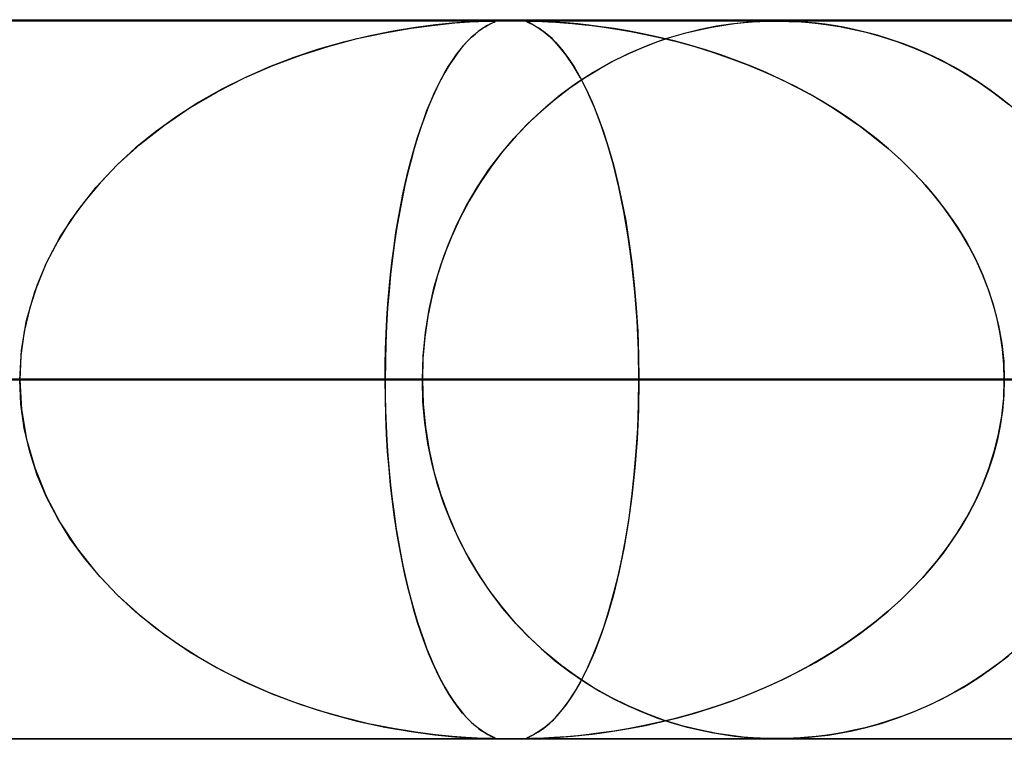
# Model space of a CAD drawing. Header units: millimetres. Extents: x -790 to 790, y -924 to 924.
# Tile 13 of 48: x -215 to -201, y 914 to 924. Entities that reach past the tile are written whole.
import ezdxf

# ---------------------------------------------------------------- set-up
doc = ezdxf.new("R2010")
doc.units = ezdxf.units.MM
doc.layers.add('HIDDEN', color=7, linetype='Continuous')
doc.layers.add('THICK', color=7, linetype='Continuous')

msp = doc.modelspace()

# ---------------------------------------------------------------- linework, layer by layer
at = {"layer": 'HIDDEN'}
for p, q in [((0, 923.99), (-677, 923.99)), ((0, 923.99), (-344.621, 923.99)), ((0, 923.99), (-344.621, 923.99)), ((0, 923.98), (-329.536, 923.98)), ((-209.355, 923.926), (-209.079, 923.954)), ((-209.116, 923.95), (-209.35, 923.927)), ((-208.926, 923.965), (-209.116, 923.95)), ((-209.079, 923.954), (-208.877, 923.968)), ((-208.767, 923.974), (-208.926, 923.965)), ((-208.877, 923.968), (-208.751, 923.975)), ((-208.646, 923.979), (-208.767, 923.974)), ((-208.751, 923.975), (-208.672, 923.978)), ((-208.672, 923.978), (-208.614, 923.98)), ((-208.571, 923.98), (-208.646, 923.979)), ((-208.614, 923.98), (-208.571, 923.98)), ((-208.571, 923.947), (-208.597, 923.934)), ((-208.586, 923.94), (-208.555, 923.954)), ((-208.571, 923.98), (-208.544, 923.98)), ((-208.532, 923.979), (-208.571, 923.98)), ((-208.549, 923.957), (-208.571, 923.947)), ((-208.555, 923.954), (-208.53, 923.966)), ((-208.532, 923.965), (-208.549, 923.957)), ((-208.544, 923.98), (-208.527, 923.978)), ((-208.519, 923.975), (-208.532, 923.979)), ((-208.522, 923.971), (-208.532, 923.965)), ((-208.53, 923.966), (-208.519, 923.975)), ((-208.527, 923.978), (-208.52, 923.976)), ((-208.52, 923.976), (-208.522, 923.971)), ((-208.081, 923.975), (-208.074, 923.978)), ((-208.073, 923.968), (-208.081, 923.975)), ((-208.068, 923.979), (-208.08, 923.974)), ((-208.08, 923.974), (-208.067, 923.965)), ((-208.074, 923.978), (-208.057, 923.98)), ((-208.042, 923.954), (-208.073, 923.968)), ((-208.027, 923.98), (-208.068, 923.979)), ((-208.067, 923.965), (-208.035, 923.95)), ((-208.057, 923.98), (-208.028, 923.98)), ((-207.986, 923.926), (-208.042, 923.954)), ((-208.035, 923.95), (-207.987, 923.927)), ((-208.028, 923.98), (-207.988, 923.98)), ((-207.956, 923.979), (-208.027, 923.98)), ((-207.988, 923.98), (-207.935, 923.978)), ((-207.846, 923.975), (-207.956, 923.979)), ((-207.935, 923.978), (-207.864, 923.976)), ((-207.864, 923.976), (-207.777, 923.971)), ((-207.696, 923.966), (-207.846, 923.975)), ((-207.777, 923.971), (-207.675, 923.965)), ((-207.529, 923.954), (-207.696, 923.966)), ((-207.675, 923.965), (-207.563, 923.957)), ((-207.563, 923.957), (-207.445, 923.947)), ((-207.367, 923.94), (-207.529, 923.954)), ((-207.445, 923.947), (-207.315, 923.934)), ((-205.339, 923.925), (-205.19, 923.945)), ((-205.072, 923.958), (-205.242, 923.938)), ((-205.19, 923.945), (-205.057, 923.959)), ((-204.935, 923.969), (-205.072, 923.958)), ((-205.057, 923.959), (-204.939, 923.968)), ((-204.939, 923.968), (-204.837, 923.974)), ((-204.831, 923.975), (-204.935, 923.969)), ((-204.837, 923.974), (-204.746, 923.978)), ((-204.747, 923.978), (-204.831, 923.975)), ((-204.672, 923.98), (-204.747, 923.978)), ((-204.746, 923.978), (-204.665, 923.98)), ((-204.6, 923.98), (-204.672, 923.98)), ((-204.665, 923.98), (-204.588, 923.98)), ((-204.529, 923.98), (-204.6, 923.98)), ((-204.588, 923.98), (-204.515, 923.979)), ((-204.454, 923.978), (-204.529, 923.98)), ((-204.515, 923.979), (-204.438, 923.977)), ((-204.37, 923.975), (-204.454, 923.978)), ((-204.438, 923.977), (-204.354, 923.974)), ((-204.275, 923.969), (-204.37, 923.975)), ((-204.354, 923.974), (-204.259, 923.968)), ((-204.17, 923.961), (-204.275, 923.969)), ((-204.259, 923.968), (-204.152, 923.96)), ((-204.056, 923.95), (-204.17, 923.961)), ((-204.152, 923.96), (-204.03, 923.948)), ((-203.936, 923.936), (-204.056, 923.95)), ((-204.03, 923.948), (-203.891, 923.93)), ((-210.438, 923.736), (-210.054, 923.819)), ((-209.937, 923.841), (-210.278, 923.773)), ((-210.054, 923.819), (-209.684, 923.883)), ((-209.626, 923.891), (-209.937, 923.841)), ((-209.684, 923.883), (-209.355, 923.926)), ((-209.35, 923.927), (-209.626, 923.891)), ((-208.753, 923.836), (-208.803, 923.796)), ((-208.793, 923.804), (-208.743, 923.843)), ((-208.707, 923.869), (-208.753, 923.836)), ((-208.743, 923.843), (-208.698, 923.876)), ((-208.666, 923.896), (-208.707, 923.869)), ((-208.698, 923.876), (-208.656, 923.902)), ((-208.629, 923.917), (-208.666, 923.896)), ((-208.656, 923.902), (-208.619, 923.923)), ((-208.597, 923.934), (-208.629, 923.917)), ((-208.619, 923.923), (-208.586, 923.94)), ((-207.987, 923.927), (-207.925, 923.891)), ((-207.912, 923.883), (-207.986, 923.926)), ((-207.925, 923.891), (-207.851, 923.841)), ((-207.823, 923.819), (-207.912, 923.883)), ((-207.851, 923.841), (-207.768, 923.773)), ((-207.728, 923.736), (-207.823, 923.819)), ((-207.214, 923.923), (-207.367, 923.94)), ((-207.315, 923.934), (-207.168, 923.917)), ((-207.047, 923.902), (-207.214, 923.923)), ((-207.168, 923.917), (-207.005, 923.896)), ((-206.866, 923.876), (-207.047, 923.902)), ((-207.005, 923.896), (-206.826, 923.869)), ((-206.673, 923.843), (-206.866, 923.876)), ((-206.826, 923.869), (-206.633, 923.836)), ((-206.466, 923.804), (-206.673, 923.843)), ((-206.633, 923.836), (-206.427, 923.796)), ((-205.904, 923.805), (-206.162, 923.727)), ((-206.06, 923.76), (-205.869, 923.815)), ((-205.662, 923.865), (-205.904, 923.805)), ((-205.869, 923.815), (-205.682, 923.861)), ((-205.682, 923.861), (-205.504, 923.897)), ((-205.44, 923.909), (-205.662, 923.865)), ((-205.504, 923.897), (-205.339, 923.925)), ((-205.242, 923.938), (-205.44, 923.909)), ((-203.812, 923.918), (-203.936, 923.936)), ((-203.891, 923.93), (-203.732, 923.904)), ((-203.677, 923.894), (-203.812, 923.918)), ((-203.732, 923.904), (-203.555, 923.87)), ((-203.531, 923.865), (-203.677, 923.894)), ((-203.555, 923.87), (-203.362, 923.825)), ((-203.375, 923.828), (-203.531, 923.865)), ((-203.209, 923.784), (-203.375, 923.828)), ((-203.362, 923.825), (-203.154, 923.768)), ((-210.627, 923.688), (-210.974, 923.588)), ((-210.827, 923.633), (-210.438, 923.736)), ((-210.278, 923.773), (-210.627, 923.688)), ((-208.912, 923.691), (-208.971, 923.625)), ((-208.953, 923.645), (-208.9, 923.704)), ((-208.856, 923.748), (-208.912, 923.691)), ((-208.9, 923.704), (-208.846, 923.757)), ((-208.803, 923.796), (-208.856, 923.748)), ((-208.846, 923.757), (-208.793, 923.804)), ((-207.768, 923.773), (-207.681, 923.688)), ((-207.631, 923.633), (-207.728, 923.736)), ((-207.681, 923.688), (-207.594, 923.588)), ((-206.25, 923.757), (-206.466, 923.804)), ((-206.456, 923.618), (-206.256, 923.695)), ((-206.427, 923.796), (-206.209, 923.748)), ((-206.162, 923.727), (-206.42, 923.633)), ((-206.256, 923.695), (-206.06, 923.76)), ((-206.03, 923.704), (-206.25, 923.757)), ((-206.209, 923.748), (-205.981, 923.691)), ((-205.812, 923.645), (-206.03, 923.704)), ((-205.981, 923.691), (-205.743, 923.625)), ((-203.034, 923.73), (-203.209, 923.784)), ((-203.154, 923.768), (-202.934, 923.696)), ((-202.854, 923.667), (-203.034, 923.73)), ((-202.934, 923.696), (-202.704, 923.609)), ((-210.974, 923.588), (-211.318, 923.473)), ((-211.219, 923.508), (-210.827, 923.633)), ((-209.032, 923.549), (-209.094, 923.462)), ((-209.06, 923.51), (-209.007, 923.581)), ((-208.971, 923.625), (-209.032, 923.549)), ((-209.007, 923.581), (-208.953, 923.645)), ((-207.532, 923.508), (-207.631, 923.633)), ((-207.594, 923.588), (-207.507, 923.473)), ((-206.42, 923.633), (-206.671, 923.525)), ((-206.658, 923.531), (-206.456, 923.618)), ((-205.595, 923.581), (-205.812, 923.645)), ((-205.743, 923.625), (-205.496, 923.549)), ((-205.381, 923.51), (-205.595, 923.581)), ((-205.496, 923.549), (-205.246, 923.462)), ((-202.675, 923.597), (-202.854, 923.667)), ((-202.704, 923.609), (-202.467, 923.507)), ((-202.496, 923.52), (-202.675, 923.597)), ((-211.318, 923.473), (-211.657, 923.342)), ((-211.611, 923.361), (-211.219, 923.508)), ((-209.166, 923.352), (-209.113, 923.434)), ((-209.094, 923.462), (-209.156, 923.368)), ((-209.113, 923.434), (-209.06, 923.51)), ((-207.432, 923.361), (-207.532, 923.508)), ((-207.507, 923.473), (-207.42, 923.342)), ((-206.916, 923.403), (-207.155, 923.267)), ((-207.068, 923.318), (-206.863, 923.431)), ((-206.671, 923.525), (-206.916, 923.403)), ((-206.863, 923.431), (-206.658, 923.531)), ((-205.168, 923.434), (-205.381, 923.51)), ((-205.246, 923.462), (-204.998, 923.368)), ((-204.958, 923.352), (-205.168, 923.434)), ((-202.32, 923.435), (-202.496, 923.52)), ((-202.467, 923.507), (-202.236, 923.392)), ((-202.145, 923.343), (-202.32, 923.435)), ((-212.001, 923.19), (-211.611, 923.361)), ((-211.657, 923.342), (-211.991, 923.195)), ((-209.217, 923.266), (-209.276, 923.158)), ((-209.269, 923.17), (-209.218, 923.264)), ((-209.218, 923.264), (-209.166, 923.352)), ((-209.156, 923.368), (-209.217, 923.266)), ((-207.332, 923.19), (-207.432, 923.361)), ((-207.42, 923.342), (-207.335, 923.195)), ((-207.155, 923.267), (-207.386, 923.117)), ((-207.274, 923.192), (-207.068, 923.318)), ((-204.998, 923.368), (-204.757, 923.266)), ((-204.75, 923.264), (-204.958, 923.352)), ((-204.757, 923.266), (-204.521, 923.158)), ((-204.545, 923.17), (-204.75, 923.264)), ((-202.236, 923.392), (-202.012, 923.267)), ((-201.972, 923.243), (-202.145, 923.343)), ((-202.012, 923.267), (-201.795, 923.13)), ((-212.385, 922.995), (-212.001, 923.19)), ((-211.991, 923.195), (-212.318, 923.032)), ((-209.276, 923.158), (-209.333, 923.042)), ((-209.32, 923.07), (-209.269, 923.17)), ((-207.479, 923.051), (-207.274, 923.192)), ((-207.335, 923.195), (-207.251, 923.032)), ((-207.233, 922.995), (-207.332, 923.19)), ((-204.344, 923.07), (-204.545, 923.17)), ((-204.521, 923.158), (-204.291, 923.042)), ((-201.802, 923.135), (-201.972, 923.243)), ((-201.635, 923.019), (-201.802, 923.135)), ((-201.795, 923.13), (-201.586, 922.984)), ((-212.758, 922.777), (-212.385, 922.995)), ((-212.318, 923.032), (-212.636, 922.852)), ((-209.333, 923.042), (-209.389, 922.92)), ((-209.369, 922.964), (-209.32, 923.07)), ((-207.682, 922.896), (-207.479, 923.051)), ((-207.386, 923.117), (-207.61, 922.953)), ((-207.251, 923.032), (-207.169, 922.852)), ((-207.137, 922.777), (-207.233, 922.995)), ((-204.146, 922.964), (-204.344, 923.07)), ((-204.291, 923.042), (-204.067, 922.92)), ((-201.47, 922.896), (-201.635, 923.019)), ((-201.586, 922.984), (-201.384, 922.827)), ((-212.636, 922.852), (-212.944, 922.655)), ((-209.466, 922.735), (-209.418, 922.853)), ((-209.389, 922.92), (-209.444, 922.791)), ((-209.418, 922.853), (-209.369, 922.964)), ((-207.88, 922.727), (-207.682, 922.896)), ((-207.61, 922.953), (-207.825, 922.776)), ((-207.169, 922.852), (-207.089, 922.655)), ((-203.952, 922.853), (-204.146, 922.964)), ((-204.067, 922.92), (-203.851, 922.791)), ((-203.762, 922.735), (-203.952, 922.853)), ((-201.309, 922.764), (-201.47, 922.896)), ((-213.116, 922.534), (-212.758, 922.777)), ((-209.512, 922.611), (-209.466, 922.735)), ((-209.444, 922.791), (-209.496, 922.655)), ((-208.072, 922.545), (-207.88, 922.727)), ((-207.825, 922.776), (-208.032, 922.585)), ((-207.044, 922.534), (-207.137, 922.777)), ((-203.851, 922.791), (-203.641, 922.655)), ((-203.577, 922.611), (-203.762, 922.735)), ((-212.944, 922.655), (-213.239, 922.442)), ((-209.558, 922.481), (-209.512, 922.611)), ((-209.496, 922.655), (-209.547, 922.512)), ((-208.032, 922.585), (-208.227, 922.383)), ((-207.089, 922.655), (-207.013, 922.442)), ((-203.641, 922.655), (-203.438, 922.512)), ((-203.396, 922.481), (-203.577, 922.611)), ((-213.239, 922.442), (-213.516, 922.217)), ((-213.455, 922.268), (-213.116, 922.534)), ((-209.602, 922.345), (-209.558, 922.481)), ((-209.547, 922.512), (-209.596, 922.363)), ((-208.258, 922.349), (-208.072, 922.545)), ((-206.956, 922.268), (-207.044, 922.534)), ((-207.013, 922.442), (-206.941, 922.217)), ((-203.438, 922.512), (-203.243, 922.363)), ((-203.22, 922.345), (-203.396, 922.481)), ((-209.645, 922.203), (-209.602, 922.345)), ((-209.596, 922.363), (-209.643, 922.208)), ((-208.435, 922.138), (-208.258, 922.349)), ((-208.227, 922.383), (-208.41, 922.17)), ((-203.243, 922.363), (-203.055, 922.208)), ((-203.049, 922.203), (-203.22, 922.345)), ((-213.773, 921.979), (-213.455, 922.268)), ((-213.516, 922.217), (-213.773, 921.979)), ((-209.643, 922.208), (-209.688, 922.045)), ((-209.686, 922.054), (-209.645, 922.203)), ((-208.41, 922.17), (-208.58, 921.948)), ((-206.874, 921.979), (-206.956, 922.268)), ((-206.941, 922.217), (-206.874, 921.979)), ((-203.055, 922.208), (-202.875, 922.045)), ((-202.884, 922.054), (-203.049, 922.203)), ((-209.688, 922.045), (-209.732, 921.875)), ((-209.726, 921.899), (-209.686, 922.054)), ((-208.604, 921.914), (-208.435, 922.138)), ((-202.725, 921.899), (-202.884, 922.054)), ((-202.875, 922.045), (-202.701, 921.875)), ((-214.067, 921.668), (-213.773, 921.979)), ((-213.773, 921.979), (-214.011, 921.731)), ((-209.764, 921.738), (-209.726, 921.899)), ((-208.763, 921.676), (-208.604, 921.914)), ((-208.58, 921.948), (-208.737, 921.717)), ((-206.874, 921.979), (-206.812, 921.731)), ((-206.798, 921.668), (-206.874, 921.979)), ((-202.573, 921.738), (-202.725, 921.899)), ((-209.732, 921.875), (-209.773, 921.697)), ((-202.701, 921.875), (-202.536, 921.697)), ((-214.331, 921.334), (-214.067, 921.668)), ((-214.011, 921.731), (-214.229, 921.471)), ((-209.773, 921.697), (-209.813, 921.51)), ((-209.8, 921.571), (-209.764, 921.738)), ((-208.91, 921.424), (-208.763, 921.676)), ((-208.737, 921.717), (-208.88, 921.479)), ((-206.812, 921.731), (-206.755, 921.471)), ((-206.729, 921.334), (-206.798, 921.668)), ((-202.429, 921.571), (-202.573, 921.738)), ((-202.536, 921.697), (-202.379, 921.51)), ((-209.813, 921.51), (-209.85, 921.315)), ((-209.834, 921.399), (-209.8, 921.571)), ((-208.88, 921.479), (-209.01, 921.233)), ((-202.292, 921.399), (-202.429, 921.571)), ((-202.379, 921.51), (-202.23, 921.315)), ((-214.229, 921.471), (-214.425, 921.201)), ((-209.867, 921.221), (-209.834, 921.399)), ((-209.046, 921.158), (-208.91, 921.424)), ((-206.755, 921.471), (-206.704, 921.201)), ((-202.164, 921.221), (-202.292, 921.399)), ((-214.564, 920.98), (-214.331, 921.334)), ((-209.897, 921.038), (-209.867, 921.221)), ((-209.85, 921.315), (-209.885, 921.112)), ((-209.01, 921.233), (-209.127, 920.978)), ((-206.668, 920.98), (-206.729, 921.334)), ((-202.23, 921.315), (-202.091, 921.112)), ((-202.044, 921.038), (-202.164, 921.221)), ((-214.425, 921.201), (-214.6, 920.919)), ((-209.885, 921.112), (-209.917, 920.901)), ((-209.168, 920.879), (-209.046, 921.158)), ((-206.704, 921.201), (-206.659, 920.919)), ((-202.091, 921.112), (-201.963, 920.901)), ((-214.762, 920.607), (-214.564, 920.98)), ((-209.924, 920.849), (-209.897, 921.038)), ((-209.127, 920.978), (-209.23, 920.715)), ((-206.617, 920.607), (-206.668, 920.98)), ((-201.934, 920.849), (-202.044, 921.038)), ((-214.6, 920.919), (-214.754, 920.623)), ((-209.949, 920.655), (-209.924, 920.849)), ((-209.917, 920.901), (-209.946, 920.682)), ((-209.274, 920.587), (-209.168, 920.879)), ((-206.659, 920.919), (-206.619, 920.623)), ((-201.963, 920.901), (-201.847, 920.682)), ((-201.833, 920.655), (-201.934, 920.849)), ((-209.946, 920.682), (-209.972, 920.457)), ((-209.23, 920.715), (-209.319, 920.444)), ((-201.847, 920.682), (-201.743, 920.457)), ((-214.92, 920.216), (-214.762, 920.607)), ((-214.754, 920.623), (-214.884, 920.314)), ((-209.972, 920.457), (-209.949, 920.655)), ((-209.364, 920.283), (-209.274, 920.587)), ((-206.619, 920.623), (-206.584, 920.314)), ((-206.575, 920.216), (-206.617, 920.607)), ((-201.743, 920.457), (-201.833, 920.655)), ((-209.972, 920.457), (-209.994, 920.225)), ((-209.992, 920.255), (-209.972, 920.457)), ((-209.319, 920.444), (-209.394, 920.164)), ((-201.664, 920.255), (-201.743, 920.457)), ((-201.743, 920.457), (-201.653, 920.225)), ((-214.884, 920.314), (-214.989, 919.993)), ((-210.009, 920.048), (-209.992, 920.255)), ((-209.436, 919.969), (-209.364, 920.283)), ((-206.584, 920.314), (-206.557, 919.993)), ((-201.596, 920.048), (-201.664, 920.255)), ((-215.035, 919.814), (-214.92, 920.216)), ((-209.994, 920.225), (-210.013, 919.987)), ((-209.394, 920.164), (-209.453, 919.877)), ((-206.545, 919.814), (-206.575, 920.216)), ((-201.653, 920.225), (-201.579, 919.987)), ((-214.989, 919.993), (-215.066, 919.664)), ((-210.013, 919.987), (-210.028, 919.745)), ((-210.023, 919.839), (-210.009, 920.048)), ((-206.557, 919.993), (-206.537, 919.664)), ((-201.54, 919.839), (-201.596, 920.048)), ((-201.579, 919.987), (-201.519, 919.745)), ((-210.034, 919.628), (-210.023, 919.839)), ((-209.453, 919.877), (-209.495, 919.585)), ((-209.488, 919.648), (-209.436, 919.969)), ((-201.496, 919.628), (-201.54, 919.839)), ((-215.105, 919.404), (-215.035, 919.814)), ((-210.028, 919.745), (-210.039, 919.497)), ((-206.527, 919.404), (-206.545, 919.814)), ((-201.519, 919.745), (-201.476, 919.497)), ((-215.066, 919.664), (-215.112, 919.329)), ((-210.041, 919.416), (-210.034, 919.628)), ((-209.495, 919.585), (-209.522, 919.289)), ((-209.52, 919.322), (-209.488, 919.648)), ((-206.537, 919.664), (-206.525, 919.329)), ((-201.465, 919.416), (-201.496, 919.628)), ((-210.039, 919.497), (-210.045, 919.244)), ((-201.476, 919.497), (-201.449, 919.244)), ((-215.128, 918.99), (-215.105, 919.404)), ((-215.112, 919.329), (-215.128, 918.99)), ((-210.046, 919.203), (-210.041, 919.416)), ((-209.53, 918.99), (-209.52, 919.322)), ((-209.522, 919.289), (-209.53, 918.99)), ((-206.521, 918.99), (-206.527, 919.404)), ((-206.525, 919.329), (-206.521, 918.99)), ((-201.446, 919.203), (-201.465, 919.416)), ((-210.045, 919.244), (-210.048, 918.99)), ((-210.048, 918.99), (-210.046, 919.203)), ((-201.449, 919.244), (-201.44, 918.99)), ((-201.44, 918.99), (-201.446, 919.203)), ((-404.179, 918.99), (-210.048, 918.99)), ((-210.048, 918.99), (-404.179, 918.99)), ((-197.769, 918.99), (-380.057, 918.99)), ((-380.057, 918.99), (-197.769, 918.99)), ((-370.076, 918.99), (-192.688, 918.99)), ((-192.688, 918.99), (-370.076, 918.99)), ((-180.409, 918.99), (-345.954, 918.99)), ((-345.954, 918.99), (-180.409, 918.99)), ((-335.973, 918.99), (-175.328, 918.99)), ((-175.328, 918.99), (-335.973, 918.99)), ((0, 918.99), (-328.035, 918.99)), ((-328.035, 918.99), (0, 918.99)), ((-322.954, 918.99), (0, 918.99)), ((0, 918.99), (-322.954, 918.99)), ((-163.048, 918.99), (-311.85, 918.99)), ((-311.85, 918.99), (-163.048, 918.99)), ((0, 918.99), (-310.676, 918.99)), ((-310.676, 918.99), (0, 918.99)), ((-305.595, 918.99), (0, 918.99)), ((0, 918.99), (-305.595, 918.99)), ((-301.869, 918.99), (-157.967, 918.99)), ((-157.967, 918.99), (-301.869, 918.99)), ((0, 918.99), (-293.317, 918.99)), ((-293.317, 918.99), (0, 918.99)), ((-288.236, 918.99), (0, 918.99)), ((0, 918.99), (-288.236, 918.99)), ((-145.687, 918.99), (-277.745, 918.99)), ((-277.745, 918.99), (-145.687, 918.99)), ((0, 918.99), (-275.958, 918.99)), ((-275.958, 918.99), (0, 918.99)), ((-270.877, 918.99), (0, 918.99)), ((0, 918.99), (-270.877, 918.99)), ((-267.763, 918.99), (-140.606, 918.99)), ((-140.606, 918.99), (-267.763, 918.99)), ((0, 918.99), (-258.599, 918.99)), ((-258.599, 918.99), (0, 918.99)), ((-253.518, 918.99), (0, 918.99)), ((0, 918.99), (-253.518, 918.99)), ((-128.326, 918.99), (-243.639, 918.99)), ((-243.639, 918.99), (-128.326, 918.99)), ((0, 918.99), (-241.24, 918.99)), ((-241.24, 918.99), (0, 918.99)), ((-236.159, 918.99), (0, 918.99)), ((0, 918.99), (-236.159, 918.99)), ((-233.657, 918.99), (-123.245, 918.99)), ((-123.245, 918.99), (-233.657, 918.99)), ((-209.53, 918.99), (-233.657, 918.99)), ((-233.657, 918.99), (-209.53, 918.99)), ((0, 918.99), (-223.88, 918.99)), ((-223.88, 918.99), (0, 918.99)), ((-218.8, 918.99), (0, 918.99)), ((0, 918.99), (-218.8, 918.99)), ((-218.8, 918.99), (-206.521, 918.99)), ((-206.521, 918.99), (-218.8, 918.99)), ((-215.112, 918.651), (-215.128, 918.99)), ((-215.128, 918.99), (-215.105, 918.576)), ((-210.048, 918.99), (-210.046, 918.777)), ((-210.045, 918.736), (-210.048, 918.99)), ((-197.769, 918.99), (-210.048, 918.99)), ((-210.048, 918.99), (-197.769, 918.99)), ((-209.53, 918.99), (-209.52, 918.658)), ((-110.963, 918.99), (-209.53, 918.99)), ((-209.53, 918.99), (-110.963, 918.99)), ((-209.522, 918.691), (-209.53, 918.99)), ((-206.521, 918.99), (-206.527, 918.576)), ((-206.525, 918.653), (-206.521, 918.99)), ((0, 918.99), (-206.521, 918.99)), ((-206.521, 918.99), (0, 918.99)), ((-201.449, 918.736), (-201.44, 918.99)), ((-201.44, 918.99), (-201.446, 918.777)), ((-210.046, 918.777), (-210.041, 918.564)), ((-201.446, 918.777), (-201.465, 918.564)), ((-215.066, 918.316), (-215.112, 918.651)), ((-210.039, 918.483), (-210.045, 918.736)), ((-209.495, 918.395), (-209.522, 918.691)), ((-209.52, 918.658), (-209.488, 918.332)), ((-206.537, 918.32), (-206.525, 918.653)), ((-201.476, 918.483), (-201.449, 918.736)), ((-215.105, 918.576), (-215.035, 918.166)), ((-210.041, 918.564), (-210.034, 918.352)), ((-210.028, 918.235), (-210.039, 918.483)), ((-206.527, 918.576), (-206.545, 918.166)), ((-201.519, 918.235), (-201.476, 918.483)), ((-201.465, 918.564), (-201.496, 918.352)), ((-210.034, 918.352), (-210.023, 918.141)), ((-209.453, 918.103), (-209.495, 918.395)), ((-209.488, 918.332), (-209.436, 918.011)), ((-201.496, 918.352), (-201.54, 918.141)), ((-214.989, 917.987), (-215.066, 918.316)), ((-210.013, 917.993), (-210.028, 918.235)), ((-206.557, 917.992), (-206.537, 918.32)), ((-201.579, 917.993), (-201.519, 918.235)), ((-215.035, 918.166), (-214.92, 917.764)), ((-210.023, 918.141), (-210.009, 917.932)), ((-209.394, 917.816), (-209.453, 918.103)), ((-206.545, 918.166), (-206.575, 917.764)), ((-201.54, 918.141), (-201.596, 917.932)), ((-214.884, 917.666), (-214.989, 917.987)), ((-209.994, 917.755), (-210.013, 917.993)), ((-210.009, 917.932), (-209.992, 917.725)), ((-209.436, 918.011), (-209.364, 917.697)), ((-206.584, 917.672), (-206.557, 917.992)), ((-201.596, 917.932), (-201.664, 917.725)), ((-201.653, 917.755), (-201.579, 917.993)), ((-209.319, 917.536), (-209.394, 917.816)), ((-214.92, 917.764), (-214.762, 917.374)), ((-214.754, 917.357), (-214.884, 917.666)), ((-209.972, 917.523), (-209.994, 917.755)), ((-209.992, 917.725), (-209.972, 917.523)), ((-209.364, 917.697), (-209.274, 917.393)), ((-206.618, 917.364), (-206.584, 917.672)), ((-206.575, 917.764), (-206.617, 917.374)), ((-201.743, 917.523), (-201.653, 917.755)), ((-201.664, 917.725), (-201.743, 917.523)), ((-209.972, 917.523), (-209.949, 917.325)), ((-209.946, 917.298), (-209.972, 917.523)), ((-209.23, 917.265), (-209.319, 917.536)), ((-201.847, 917.298), (-201.743, 917.523)), ((-201.743, 917.523), (-201.833, 917.325)), ((-214.762, 917.374), (-214.564, 917)), ((-209.274, 917.393), (-209.168, 917.101)), ((-206.617, 917.374), (-206.668, 917)), ((-214.6, 917.061), (-214.754, 917.357)), ((-209.949, 917.325), (-209.924, 917.131)), ((-209.917, 917.079), (-209.946, 917.298)), ((-209.127, 917.002), (-209.23, 917.265)), ((-206.657, 917.07), (-206.618, 917.364)), ((-201.963, 917.079), (-201.847, 917.298)), ((-201.833, 917.325), (-201.934, 917.131)), ((-209.924, 917.131), (-209.897, 916.942)), ((-209.168, 917.101), (-209.046, 916.822)), ((-201.934, 917.131), (-202.044, 916.942)), ((-214.425, 916.779), (-214.6, 917.061)), ((-214.564, 917), (-214.331, 916.646)), ((-209.885, 916.868), (-209.917, 917.079)), ((-209.01, 916.747), (-209.127, 917.002)), ((-206.668, 917), (-206.729, 916.646)), ((-206.703, 916.789), (-206.657, 917.07)), ((-202.091, 916.868), (-201.963, 917.079)), ((-209.897, 916.942), (-209.867, 916.759)), ((-209.85, 916.665), (-209.885, 916.868)), ((-202.23, 916.665), (-202.091, 916.868)), ((-202.044, 916.942), (-202.164, 916.759)), ((-214.229, 916.509), (-214.425, 916.779)), ((-209.867, 916.759), (-209.834, 916.581)), ((-209.046, 916.822), (-208.91, 916.556)), ((-208.88, 916.501), (-209.01, 916.747)), ((-206.753, 916.52), (-206.703, 916.789)), ((-202.164, 916.759), (-202.292, 916.581)), ((-214.331, 916.646), (-214.067, 916.312)), ((-209.813, 916.47), (-209.85, 916.665)), ((-209.834, 916.581), (-209.8, 916.409)), ((-208.91, 916.556), (-208.763, 916.304)), ((-206.729, 916.646), (-206.798, 916.312)), ((-202.292, 916.581), (-202.429, 916.409)), ((-202.379, 916.47), (-202.23, 916.665)), ((-214.011, 916.249), (-214.229, 916.509)), ((-209.773, 916.283), (-209.813, 916.47)), ((-208.737, 916.263), (-208.88, 916.501)), ((-206.809, 916.261), (-206.753, 916.52)), ((-202.536, 916.283), (-202.379, 916.47)), ((-214.067, 916.312), (-213.773, 916.001)), ((-209.8, 916.409), (-209.764, 916.242)), ((-209.732, 916.105), (-209.773, 916.283)), ((-208.763, 916.304), (-208.604, 916.066)), ((-206.798, 916.312), (-206.874, 916.001)), ((-202.701, 916.105), (-202.536, 916.283)), ((-202.429, 916.409), (-202.573, 916.242)), ((-213.773, 916.001), (-214.011, 916.249)), ((-209.764, 916.242), (-209.726, 916.081)), ((-208.58, 916.032), (-208.737, 916.263)), ((-206.871, 916.013), (-206.809, 916.261)), ((-202.573, 916.242), (-202.725, 916.081)), ((-209.688, 915.935), (-209.732, 916.105)), ((-209.726, 916.081), (-209.686, 915.926)), ((-208.604, 916.066), (-208.435, 915.842)), ((-208.41, 915.81), (-208.58, 916.032)), ((-206.937, 915.776), (-206.871, 916.013)), ((-202.725, 916.081), (-202.884, 915.926)), ((-202.875, 915.935), (-202.701, 916.105)), ((-213.516, 915.763), (-213.773, 916.001)), ((-213.773, 916.001), (-213.455, 915.712)), ((-209.643, 915.772), (-209.688, 915.935)), ((-209.686, 915.926), (-209.645, 915.778)), ((-206.874, 916.001), (-206.956, 915.712)), ((-203.055, 915.772), (-202.875, 915.935)), ((-202.884, 915.926), (-203.049, 915.778)), ((-213.239, 915.538), (-213.516, 915.763)), ((-209.645, 915.778), (-209.602, 915.635)), ((-209.596, 915.617), (-209.643, 915.772)), ((-208.435, 915.842), (-208.258, 915.631)), ((-208.227, 915.597), (-208.41, 915.81)), ((-207.008, 915.551), (-206.937, 915.776)), ((-203.243, 915.617), (-203.055, 915.772)), ((-203.049, 915.778), (-203.22, 915.635)), ((-213.455, 915.712), (-213.116, 915.446)), ((-209.602, 915.635), (-209.558, 915.499)), ((-209.547, 915.468), (-209.596, 915.617)), ((-208.258, 915.631), (-208.072, 915.435)), ((-208.032, 915.395), (-208.227, 915.597)), ((-206.956, 915.712), (-207.044, 915.446)), ((-203.438, 915.468), (-203.243, 915.617)), ((-203.22, 915.635), (-203.396, 915.499)), ((-212.944, 915.325), (-213.239, 915.538)), ((-209.558, 915.499), (-209.512, 915.369)), ((-209.496, 915.325), (-209.547, 915.468)), ((-207.084, 915.338), (-207.008, 915.551)), ((-203.641, 915.325), (-203.438, 915.468)), ((-203.396, 915.499), (-203.577, 915.369)), ((-213.116, 915.446), (-212.758, 915.203)), ((-212.636, 915.128), (-212.944, 915.325)), ((-209.512, 915.369), (-209.466, 915.245)), ((-209.444, 915.189), (-209.496, 915.325)), ((-208.072, 915.435), (-207.88, 915.253)), ((-207.825, 915.204), (-208.032, 915.395)), ((-207.163, 915.141), (-207.084, 915.338)), ((-207.044, 915.446), (-207.137, 915.203)), ((-203.851, 915.189), (-203.641, 915.325)), ((-203.577, 915.369), (-203.762, 915.245)), ((-212.758, 915.203), (-212.385, 914.985)), ((-209.466, 915.245), (-209.418, 915.127)), ((-209.389, 915.06), (-209.444, 915.189)), ((-207.88, 915.253), (-207.682, 915.084)), ((-207.61, 915.027), (-207.825, 915.204)), ((-207.137, 915.203), (-207.233, 914.985)), ((-204.067, 915.06), (-203.851, 915.189)), ((-203.762, 915.245), (-203.952, 915.127)), ((-201.309, 915.216), (-201.47, 915.084)), ((-212.318, 914.948), (-212.636, 915.128)), ((-209.418, 915.127), (-209.369, 915.016)), ((-209.333, 914.938), (-209.389, 915.06)), ((-207.682, 915.084), (-207.479, 914.929)), ((-207.244, 914.961), (-207.163, 915.141)), ((-204.291, 914.938), (-204.067, 915.06)), ((-203.952, 915.127), (-204.146, 915.016)), ((-201.47, 915.084), (-201.635, 914.961)), ((-201.586, 914.996), (-201.384, 915.153)), ((-212.385, 914.985), (-212.001, 914.79)), ((-211.991, 914.785), (-212.318, 914.948)), ((-209.369, 915.016), (-209.32, 914.91)), ((-209.276, 914.822), (-209.333, 914.938)), ((-209.32, 914.91), (-209.269, 914.81)), ((-207.386, 914.863), (-207.61, 915.027)), ((-207.479, 914.929), (-207.274, 914.788)), ((-207.233, 914.985), (-207.332, 914.79)), ((-207.328, 914.797), (-207.244, 914.961)), ((-204.344, 914.91), (-204.545, 914.81)), ((-204.521, 914.822), (-204.291, 914.938)), ((-204.146, 915.016), (-204.344, 914.91)), ((-201.635, 914.961), (-201.802, 914.845)), ((-201.795, 914.85), (-201.586, 914.996)), ((-212.001, 914.79), (-211.611, 914.619)), ((-211.657, 914.638), (-211.991, 914.785)), ((-209.217, 914.714), (-209.276, 914.822)), ((-209.269, 914.81), (-209.218, 914.716)), ((-207.332, 914.79), (-207.432, 914.619)), ((-207.413, 914.65), (-207.328, 914.797)), ((-207.155, 914.713), (-207.386, 914.863)), ((-207.274, 914.788), (-207.068, 914.662)), ((-204.757, 914.714), (-204.521, 914.822)), ((-204.545, 914.81), (-204.75, 914.716)), ((-202.012, 914.713), (-201.795, 914.85)), ((-201.802, 914.845), (-201.972, 914.737)), ((-211.318, 914.507), (-211.657, 914.638)), ((-209.218, 914.716), (-209.166, 914.628)), ((-209.156, 914.612), (-209.217, 914.714)), ((-207.499, 914.518), (-207.413, 914.65)), ((-206.916, 914.577), (-207.155, 914.713)), ((-207.068, 914.662), (-206.863, 914.549)), ((-204.998, 914.612), (-204.757, 914.714)), ((-204.75, 914.716), (-204.958, 914.628)), ((-202.145, 914.637), (-202.32, 914.545)), ((-202.236, 914.588), (-202.012, 914.713)), ((-201.972, 914.737), (-202.145, 914.637)), ((-211.611, 914.619), (-211.219, 914.472)), ((-210.974, 914.392), (-211.318, 914.507)), ((-209.166, 914.628), (-209.113, 914.546)), ((-209.094, 914.518), (-209.156, 914.612)), ((-209.113, 914.546), (-209.06, 914.47)), ((-209.032, 914.431), (-209.094, 914.518)), ((-207.586, 914.402), (-207.499, 914.518)), ((-207.432, 914.619), (-207.532, 914.472)), ((-206.671, 914.455), (-206.916, 914.577)), ((-206.863, 914.549), (-206.658, 914.449)), ((-205.496, 914.431), (-205.246, 914.518)), ((-205.168, 914.546), (-205.381, 914.47)), ((-205.246, 914.518), (-204.998, 914.612)), ((-204.958, 914.628), (-205.168, 914.546)), ((-202.32, 914.545), (-202.496, 914.46)), ((-202.467, 914.473), (-202.236, 914.588)), ((-211.219, 914.472), (-210.827, 914.347)), ((-210.627, 914.292), (-210.974, 914.392)), ((-209.06, 914.47), (-209.007, 914.4)), ((-208.971, 914.355), (-209.032, 914.431)), ((-209.007, 914.4), (-208.953, 914.335)), ((-207.672, 914.301), (-207.586, 914.402)), ((-207.532, 914.472), (-207.631, 914.347)), ((-206.42, 914.347), (-206.671, 914.455)), ((-206.658, 914.449), (-206.456, 914.362)), ((-206.456, 914.362), (-206.256, 914.285)), ((-205.595, 914.4), (-205.812, 914.335)), ((-205.743, 914.355), (-205.496, 914.431)), ((-205.381, 914.47), (-205.595, 914.4)), ((-202.934, 914.284), (-202.704, 914.371)), ((-202.675, 914.383), (-202.854, 914.312)), ((-202.704, 914.371), (-202.467, 914.473)), ((-202.496, 914.46), (-202.675, 914.383)), ((-210.827, 914.347), (-210.438, 914.244)), ((-210.278, 914.207), (-210.627, 914.292)), ((-210.438, 914.244), (-210.054, 914.161)), ((-208.912, 914.289), (-208.971, 914.355)), ((-208.953, 914.335), (-208.9, 914.276)), ((-208.856, 914.232), (-208.912, 914.289)), ((-208.9, 914.276), (-208.846, 914.223)), ((-208.803, 914.184), (-208.856, 914.232)), ((-207.728, 914.244), (-207.823, 914.161)), ((-207.759, 914.215), (-207.672, 914.301)), ((-207.631, 914.347), (-207.728, 914.244)), ((-206.427, 914.184), (-206.209, 914.232)), ((-206.162, 914.253), (-206.42, 914.347)), ((-206.256, 914.285), (-206.06, 914.22)), ((-206.03, 914.276), (-206.25, 914.223)), ((-206.209, 914.232), (-205.981, 914.289)), ((-205.904, 914.175), (-206.162, 914.253)), ((-205.812, 914.335), (-206.03, 914.276)), ((-205.981, 914.289), (-205.743, 914.355)), ((-203.034, 914.25), (-203.209, 914.196)), ((-203.154, 914.212), (-202.934, 914.284)), ((-202.854, 914.312), (-203.034, 914.25)), ((-209.937, 914.139), (-210.278, 914.207)), ((-210.054, 914.161), (-209.684, 914.097)), ((-209.626, 914.089), (-209.937, 914.139)), ((-209.684, 914.097), (-209.355, 914.054)), ((-209.35, 914.053), (-209.626, 914.089)), ((-208.846, 914.223), (-208.793, 914.176)), ((-208.753, 914.144), (-208.803, 914.184)), ((-208.793, 914.176), (-208.743, 914.137)), ((-208.707, 914.111), (-208.753, 914.144)), ((-208.743, 914.137), (-208.698, 914.104)), ((-208.666, 914.084), (-208.707, 914.111)), ((-208.698, 914.104), (-208.656, 914.078)), ((-207.912, 914.097), (-207.986, 914.054)), ((-207.981, 914.057), (-207.917, 914.093)), ((-207.917, 914.093), (-207.843, 914.146)), ((-207.823, 914.161), (-207.912, 914.097)), ((-207.843, 914.146), (-207.759, 914.215)), ((-206.866, 914.104), (-207.047, 914.078)), ((-207.005, 914.084), (-206.826, 914.111)), ((-206.673, 914.137), (-206.866, 914.104)), ((-206.826, 914.111), (-206.633, 914.144)), ((-206.466, 914.176), (-206.673, 914.137)), ((-206.633, 914.144), (-206.427, 914.184)), ((-206.25, 914.223), (-206.466, 914.176)), ((-206.06, 914.22), (-205.869, 914.165)), ((-205.662, 914.115), (-205.904, 914.175)), ((-205.869, 914.165), (-205.682, 914.12)), ((-205.682, 914.12), (-205.504, 914.083)), ((-205.44, 914.072), (-205.662, 914.115)), ((-203.732, 914.076), (-203.555, 914.11)), ((-203.531, 914.115), (-203.677, 914.086)), ((-203.555, 914.11), (-203.362, 914.155)), ((-203.375, 914.152), (-203.531, 914.115)), ((-203.209, 914.196), (-203.375, 914.152)), ((-203.362, 914.155), (-203.154, 914.212)), ((0, 913.99), (-677, 913.99)), ((-409.2, 914), (-208.572, 914)), ((-375.1, 914), (-191.213, 914)), ((0, 913.99), (-344.621, 913.99)), ((0, 913.99), (-344.621, 913.99)), ((-341, 914), (-173.855, 914)), ((-329.536, 914), (0, 914)), ((-306.9, 914), (-156.497, 914)), ((-272.8, 914), (-139.138, 914)), ((-238.7, 914), (-121.78, 914)), ((-209.355, 914.054), (-209.079, 914.026)), ((-209.116, 914.03), (-209.35, 914.053)), ((-208.926, 914.015), (-209.116, 914.03)), ((-209.079, 914.026), (-208.877, 914.012)), ((-208.767, 914.006), (-208.926, 914.015)), ((-208.877, 914.012), (-208.751, 914.005)), ((-208.646, 914.001), (-208.767, 914.006)), ((-208.751, 914.005), (-208.672, 914.002)), ((-208.672, 914.002), (-208.614, 914)), ((-208.629, 914.062), (-208.666, 914.084)), ((-208.656, 914.078), (-208.619, 914.057)), ((-208.571, 914), (-208.646, 914.001)), ((-208.597, 914.046), (-208.629, 914.062)), ((-208.619, 914.057), (-208.586, 914.04)), ((-208.614, 914), (-208.571, 914)), ((-208.571, 914.033), (-208.597, 914.046)), ((-208.586, 914.04), (-208.555, 914.026)), ((-208.549, 914.023), (-208.571, 914.033)), ((-208.532, 914.001), (-208.571, 914)), ((-208.571, 914), (-208.544, 914)), ((-208.555, 914.026), (-208.53, 914.014)), ((-208.532, 914.015), (-208.549, 914.023)), ((-208.544, 914), (-208.527, 914.002)), ((-208.522, 914.009), (-208.532, 914.015)), ((-208.519, 914.005), (-208.532, 914.001)), ((-208.53, 914.014), (-208.519, 914.005)), ((-208.527, 914.002), (-208.52, 914.005)), ((-208.52, 914.005), (-208.522, 914.009)), ((-208.073, 914.012), (-208.081, 914.005)), ((-208.081, 914.005), (-208.074, 914.002)), ((-208.08, 914.007), (-208.063, 914.017)), ((-208.072, 914.002), (-208.08, 914.007)), ((-208.074, 914.002), (-208.057, 914)), ((-208.042, 914.026), (-208.073, 914.012)), ((-208.035, 914), (-208.072, 914.002)), ((-208.063, 914.017), (-208.03, 914.032)), ((-208.057, 914), (-208.028, 914)), ((-207.986, 914.054), (-208.042, 914.026)), ((-208.03, 914.032), (-207.981, 914.057)), ((-208.028, 914), (-207.988, 914)), ((-207.956, 914.001), (-208.027, 914)), ((-207.988, 914), (-207.935, 914.002)), ((-207.846, 914.005), (-207.956, 914.001)), ((-207.935, 914.002), (-207.864, 914.005)), ((-207.864, 914.005), (-207.777, 914.009)), ((-207.696, 914.014), (-207.846, 914.005)), ((-207.777, 914.009), (-207.675, 914.015)), ((-207.529, 914.026), (-207.696, 914.014)), ((-207.675, 914.015), (-207.563, 914.023)), ((-207.563, 914.023), (-207.445, 914.033)), ((-207.367, 914.04), (-207.529, 914.026)), ((-207.445, 914.033), (-207.315, 914.046)), ((-207.214, 914.057), (-207.367, 914.04)), ((-207.315, 914.046), (-207.168, 914.062)), ((-207.047, 914.078), (-207.214, 914.057)), ((-207.168, 914.062), (-207.005, 914.084)), ((-205.504, 914.083), (-205.339, 914.055)), ((-205.242, 914.042), (-205.44, 914.072)), ((-205.339, 914.055), (-205.19, 914.035)), ((-205.072, 914.022), (-205.242, 914.042)), ((-205.19, 914.035), (-205.057, 914.021)), ((-204.935, 914.011), (-205.072, 914.022)), ((-205.057, 914.021), (-204.939, 914.012)), ((-204.939, 914.012), (-204.837, 914.006)), ((-204.831, 914.005), (-204.935, 914.011)), ((-204.837, 914.006), (-204.746, 914.002)), ((-204.747, 914.002), (-204.831, 914.005)), ((-204.672, 914), (-204.747, 914.002)), ((-204.746, 914.002), (-204.665, 914)), ((-204.6, 914), (-204.672, 914)), ((-204.665, 914), (-204.588, 914)), ((-204.529, 914), (-204.6, 914)), ((-204.6, 914), (-104.422, 914)), ((-204.588, 914), (-204.515, 914.001)), ((-204.454, 914.002), (-204.529, 914)), ((-204.515, 914.001), (-204.438, 914.003)), ((-204.37, 914.005), (-204.454, 914.002)), ((-204.438, 914.003), (-204.354, 914.006)), ((-204.275, 914.011), (-204.37, 914.005)), ((-204.354, 914.006), (-204.259, 914.012)), ((-204.17, 914.018), (-204.275, 914.011)), ((-204.259, 914.012), (-204.152, 914.02)), ((-204.056, 914.03), (-204.17, 914.018)), ((-204.152, 914.02), (-204.03, 914.032)), ((-203.936, 914.044), (-204.056, 914.03)), ((-204.03, 914.032), (-203.891, 914.05)), ((-203.812, 914.062), (-203.936, 914.044)), ((-203.891, 914.05), (-203.732, 914.076)), ((-203.677, 914.086), (-203.812, 914.062))]:
    msp.add_line(p, q, dxfattribs=at)
at = {"layer": 'THICK'}
for p, q in [((-732, 924), (0, 924)), ((0, 919), (-732, 919))]:
    msp.add_line(p, q, dxfattribs=at)

doc.saveas('drawing.dxf')
